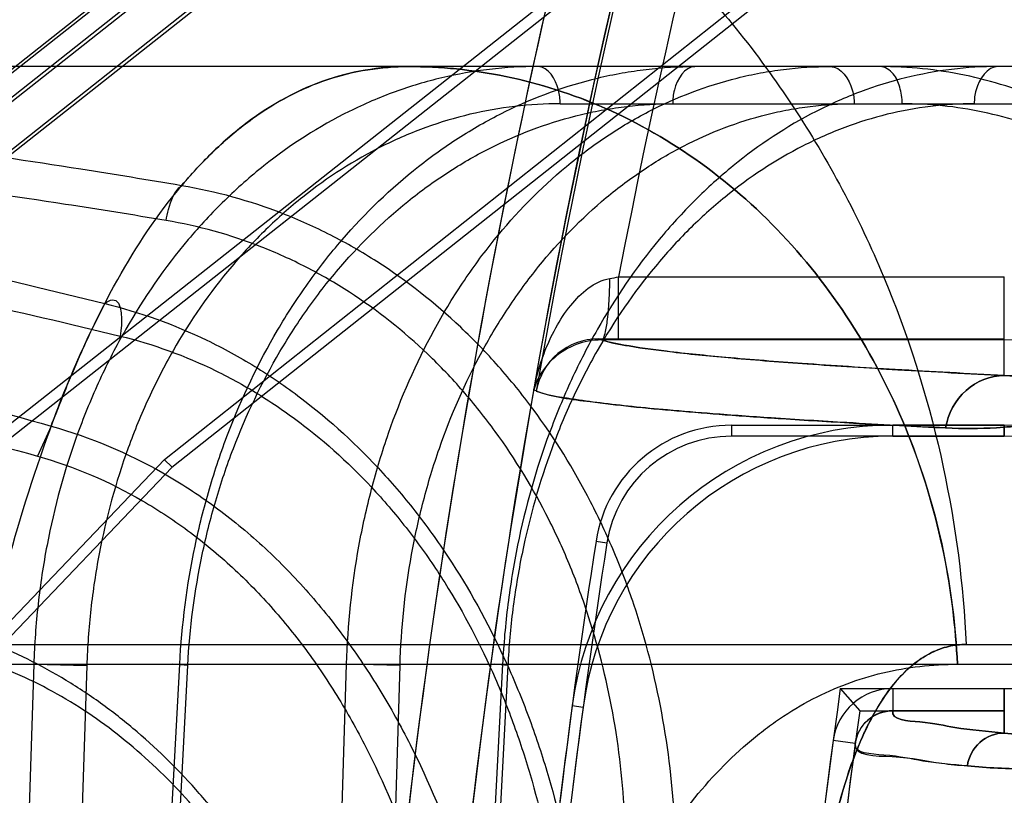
# Model space of a CAD drawing. Header units: millimetres. Extents: x 0 to 297, y 0 to 210.
# Tile 180 of 256: x 55.9543 to 56.009, y 160.061 to 160.1041. Entities that reach past the tile are written whole.
import ezdxf

# ---------------------------------------------------------------- set-up
doc = ezdxf.new("R2010")
doc.units = ezdxf.units.MM
doc.header["$LTSCALE"] = 16.335
doc.layers.get('0').update_dxf_attribs({"linetype": 'CONTINUOUS'})
for name, color, linetype in [('AXES_REF', 7, 'CONTINUOUS'), ('INTFCLR_1', 7, 'CONTINUOUS'), ('INTFCLR_144815', 7, 'CONTINUOUS'), ('INTFCLR_72935', 7, 'CONTINUOUS')]:
    doc.layers.add(name, color=color, linetype=linetype)

msp = doc.modelspace()

# ---------------------------------------------------------------- linework, layer by layer
at = {"color": 7, "linetype": 'Continuous'}
for radius in [6.787079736, 6.7865, 6.743039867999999]:
    msp.add_circle((57.4637311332, 154.7114782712), radius, dxfattribs=at)
msp.add_arc((57.4637311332, 154.7114782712), 6.72, 278.2771290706, 261.7228709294, dxfattribs=at)
at = {"layer": 'AXES_REF', "color": 9, "linetype": 'Continuous'}
msp.add_circle((57.4637311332, 154.7114782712), 6.191158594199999, dxfattribs=at)
at = {"layer": 'INTFCLR_1', "color": 9, "linetype": 'Continuous'}
for p, q in [((55.9935377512, 160.1324274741), (55.9144727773, 160.0700077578)), ((55.9166415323, 160.0672606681), (55.9883169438, 160.1238465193)), ((55.987549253, 160.0863043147), (55.987549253, 160.0898037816)), ((55.987549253, 160.0898037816), (56.0089543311, 160.0898037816)), ((56.0089543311, 160.0843347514), (56.0089543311, 160.0898037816)), ((56.0089543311, 160.0863043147), (55.9866083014, 160.0863053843)), ((56.0027610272, 160.0809619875), (56.0027610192, 160.0815744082)), ((56.0089543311, 160.0809619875), (56.0089543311, 160.0815744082)), ((56.0027610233, 160.0669619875), (56.0027611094, 160.0657276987)), ((56.0089543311, 160.0669619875), (56.0089543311, 160.064492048)), ((55.9849731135, 160.0660095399), (55.9855801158, 160.0659282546)), ((56.00067961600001, 160.0639062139), (55.9994562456, 160.0640700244))]:
    msp.add_line(p, q, dxfattribs=at)
at = {"layer": 'INTFCLR_1', "color": 6, "linetype": 'Continuous'}
for p, q in [((55.9241674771, 160.0760888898), (55.9941246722, 160.1313182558)), ((56.0027996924, 160.1203298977), (55.929030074, 160.0620907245)), ((55.9296152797, 160.0617724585), (56.003179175, 160.1198492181)), ((56.0089543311, 160.0815744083), (56.00276102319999, 160.0815744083)), ((56.0027610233, 160.0809619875), (56.0089543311, 160.0809619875)), ((56.00276106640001, 160.0669619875), (56.0089543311, 160.0669619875)), ((56.0089543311, 160.0657276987), (56.00276106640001, 160.0657276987))]:
    msp.add_line(p, q, dxfattribs=at)
at = {"layer": 'INTFCLR_1', "color": 7, "linetype": 'Continuous'}
msp.add_line((55.9829954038, 160.0839840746), (55.98283970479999, 160.0835287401), dxfattribs=at)
at = {"layer": 'INTFCLR_1', "color": 9, "linetype": 'Continuous'}
for centre, radius, start, end in [((56.3995354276, 160.0104782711), 0.4230504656, 136.3898582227, 175.7650415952), ((56.3995354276, 160.0104782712), 0.4265594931, 164.5870752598, 175.7650421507), ((56.0089543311, 160.1073643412), 0.0210600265, 269.9999999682, 346.0686236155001), ((55.9695006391, 160.1904858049), 0.1022869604, 279.8859936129, 280.1630955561)]:
    msp.add_arc(centre, radius, start, end, dxfattribs=at)
at = {"layer": 'INTFCLR_1', "color": 6, "linetype": 'Continuous'}
for centre, radius, start, end in [((56.3995354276, 160.0104782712), 0.4195535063, 137.2913519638, 169.1014109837), ((56.0089543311, 160.1073643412), 0.025789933, 269.9999998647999, 346.0686237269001), ((56.0089543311, 160.1073643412), 0.0264023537, 269.9999994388, 346.06862695), ((56.0089543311, 160.1073643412), 0.0404023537, 269.9999996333, 346.0686219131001), ((56.00276125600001, 160.0636274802), 0.017946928, 90.00074333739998, 172.3727387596), ((56.00276125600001, 160.0636274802), 0.0173345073, 90.00077120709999, 172.3727370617), ((56.00276125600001, 160.0636274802), 0.0033345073, 90.00400913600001, 172.3727169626), ((56.3995354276, 160.0104782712), 0.4182650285, 172.3705563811, 176.8687990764), ((56.3995354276, 160.0104782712), 0.4176526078, 172.3705531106, 176.9483409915), ((56.00276125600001, 160.0636274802), 0.0021002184, 90.00399934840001, 172.3734033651), ((56.3995354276, 160.0104782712), 0.4036526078, 172.3704771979, 183.9851791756), ((56.3995354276, 160.0104782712), 0.402418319, 172.3704773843, 183.986556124)]:
    msp.add_arc(centre, radius, start, end, dxfattribs=at)
at = {"layer": 'INTFCLR_1', "color": 9, "linetype": 'Continuous'}
for points, knots in [([(56.0325466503, 160.1015121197), (56.03237917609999, 160.1008369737), (56.0319963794, 160.0995164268), (56.03128436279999, 160.0976239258), (56.0304704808, 160.0958691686), (56.0295846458, 160.0942670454), (56.02865480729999, 160.092821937), (56.0274175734, 160.0911404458), (56.0253163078, 160.0887430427), (56.022195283, 160.0861073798), (56.018962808, 160.0842317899), (56.0165286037, 160.0831757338), (56.014310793, 160.0823963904), (56.0116559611, 160.0817455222), (56.0086031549, 160.0813837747), (56.00664041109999, 160.0813745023), (56.0056988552, 160.081421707)], [0, 0, 0, 0, 0.0574721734, 0.1134588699, 0.1669071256, 0.21714495, 0.2645975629, 0.308783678, 0.3895302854, 0.5274907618, 0.6441227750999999, 0.6969373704, 0.7465491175, 0.8382128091, 0.9221094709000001, 1, 1, 1, 1]), ([(56.0321836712, 160.1016021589), (56.0320387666, 160.1010180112), (56.03170724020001, 160.0998755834), (56.0310903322, 160.098238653), (56.0303845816, 160.0967212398), (56.0296163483, 160.0953363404), (56.0288097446, 160.0940877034), (56.0277368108, 160.0926358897), (56.0263672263, 160.0910815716), (56.0246774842, 160.0895297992), (56.0225500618, 160.087920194), (56.02040892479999, 160.0866895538), (56.0183019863, 160.0857886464), (56.01638440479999, 160.0851257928), (56.0140904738, 160.0845780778), (56.0114565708, 160.0842836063), (56.0097651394, 160.0842879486), (56.0089543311, 160.0843347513)], [0, 0, 0, 0, 0.0575499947, 0.1136075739, 0.1671162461, 0.2174278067, 0.2649257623, 0.3091535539, 0.3899605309, 0.4625751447, 0.5281544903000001, 0.6447761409, 0.6975023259, 0.7471185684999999, 0.8386452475, 0.9223402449, 1, 1, 1, 1]), ([(56.0527140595, 160.0965094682), (56.0523672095, 160.0951111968), (56.0515613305, 160.0924179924), (56.0500262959, 160.0886137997), (56.0482783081, 160.0851844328), (56.0463969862, 160.0821397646), (56.0444625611, 160.0794825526), (56.0419681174, 160.0765141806), (56.03941033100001, 160.0739869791), (56.0368322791, 160.0718469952), (56.0344500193, 160.0700725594), (56.031561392, 160.0682314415), (56.0281874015, 160.066486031), (56.0241587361, 160.0648031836), (56.01959169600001, 160.0634468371), (56.014662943, 160.0626460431), (56.01052202, 160.0624370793), (56.0080247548, 160.0625554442), (56.0069054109, 160.0626647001)], [0, 0, 0, 0, 0.06983020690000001, 0.1360165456, 0.1985856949, 0.2561722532, 0.3093207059, 0.3577512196, 0.4440024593, 0.4831205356, 0.5200948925, 0.5879287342, 0.6488908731, 0.7039975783, 0.7993757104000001, 0.8790225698, 0.9454860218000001, 1, 1, 1, 1]), ([(56.05248601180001, 160.0965660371), (56.0521564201, 160.0952372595), (56.0513903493, 160.0926779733), (56.0499307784, 160.0890633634), (56.0482684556, 160.0858053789), (56.04647914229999, 160.0829131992), (56.0446393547, 160.0803896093), (56.0422669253, 160.0775712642), (56.0398344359, 160.0751726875), (56.0373828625, 160.07314256), (56.0351174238, 160.0714598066), (56.03237131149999, 160.069715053), (56.0291636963, 160.0680627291), (56.0253352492, 160.0664719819), (56.020995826, 160.065193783), (56.0163153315, 160.0644466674), (56.0123847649, 160.0642606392), (56.0100160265, 160.0643846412), (56.0089543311, 160.0644920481)], [0, 0, 0, 0, 0.0698671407, 0.1360883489, 0.1986819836, 0.2562926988, 0.3094735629, 0.3579124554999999, 0.4441892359, 0.4833221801, 0.5202930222, 0.5881501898, 0.6490914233, 0.7042036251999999, 0.7995434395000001, 0.8791525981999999, 0.9455413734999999, 1, 1, 1, 1]), ([(55.98283970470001, 160.0835287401), (55.9829753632, 160.0842164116), (55.9833059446, 160.0853971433), (55.9840210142, 160.0869780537), (55.9850409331, 160.0885544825), (55.986197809, 160.0895670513), (55.9870621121, 160.0897176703)], [0, 0, 0, 0, 0.2695644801, 0.4697030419, 0.6625932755, 1, 1, 1, 1]), ([(55.9866082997, 160.0863053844), (55.9867085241, 160.0863187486), (55.9868290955, 160.0867688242), (55.9869523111, 160.087410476), (55.9870371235, 160.0885114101), (55.9870598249, 160.0893002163), (55.9870621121, 160.0897176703)], [0, 0, 0, 0, 0.0871661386, 0.309707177, 0.6401160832, 1, 1, 1, 1]), ([(55.9866083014, 160.0863053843), (55.9871032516, 160.0861506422), (55.9884155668, 160.0859061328), (55.9908266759, 160.0855867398), (55.99412433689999, 160.085269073), (55.9982966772, 160.0849476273), (56.0033374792, 160.084628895), (56.0069868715, 160.0844333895), (56.0089543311, 160.0843347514)], [0, 0, 0, 0, 0.06928541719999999, 0.1776589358, 0.3252045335, 0.5117163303, 0.7368032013, 1, 1, 1, 1]), ([(56.0056988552, 160.081421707), (56.00582809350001, 160.0822004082), (56.00660360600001, 160.0837008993), (56.0081935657, 160.0843301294), (56.0089543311, 160.0843347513)], [0, 0, 0, 0, 0.5092164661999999, 1, 1, 1, 1]), ([(56.0056988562, 160.0814217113), (56.0038733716, 160.0815132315), (56.0006447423, 160.0816853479), (55.9963361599, 160.0819505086), (55.9930155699, 160.0821866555), (55.9904431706, 160.0823969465), (55.9883630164, 160.0825963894), (55.9865925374, 160.0827883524), (55.9847718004, 160.0830582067), (55.983503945, 160.083233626), (55.98283970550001, 160.0835287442)], [0, 0, 0, 0, 0.2385487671, 0.4219735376, 0.5633767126, 0.6730318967, 0.7587781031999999, 0.8362030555, 0.9051367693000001, 1, 1, 1, 1]), ([(56.0027611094, 160.0657276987), (56.0026861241, 160.0651891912), (56.0046688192, 160.0651438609), (56.0063455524, 160.0647127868), (56.0080406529, 160.0645812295), (56.0089543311, 160.064492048)], [0, 0, 0, 0, 0.2565760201, 0.5667820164, 1, 1, 1, 1]), ([(56.0069054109, 160.0626647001), (56.00696961, 160.0631517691), (56.0074594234, 160.0641084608), (56.0084681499, 160.064490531), (56.0089543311, 160.0644920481)], [0, 0, 0, 0, 0.5026078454, 1, 1, 1, 1]), ([(56.00690541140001, 160.062664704), (56.0060827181, 160.0627450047), (56.00441604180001, 160.062875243), (56.0027534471, 160.0633109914), (56.000603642, 160.0633390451), (56.0006796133, 160.0639061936)], [0, 0, 0, 0, 0.3881437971, 0.7313082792, 1, 1, 1, 1])]:
    msp.add_open_spline(points, degree=3, knots=knots, dxfattribs=at)
at = {"layer": 'INTFCLR_1', "color": 7, "linetype": 'Continuous'}
msp.add_open_spline([(55.9866082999, 160.0863053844), (55.9863586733, 160.0863067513), (55.9856441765, 160.0862381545), (55.9840791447, 160.0856589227), (55.9830779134, 160.0844339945), (55.98283970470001, 160.0835287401)], degree=3, knots=[0, 0, 0, 0, 0.1514361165, 0.4321406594, 1, 1, 1, 1], dxfattribs=at)
at = {"layer": 'INTFCLR_144815', "color": 9, "linetype": 'Continuous'}
for p, q in [((56.7755772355, 160.1014782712), (55.9490826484, 160.1014782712)), ((55.9843099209, 160.0994149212), (56.0252226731, 160.0994149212)), ((55.9560591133, 160.0815217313), (55.9553066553, 160.0798575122)), ((55.8717420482, 160.0694090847), (56.86227402, 160.0694090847)), ((55.9182016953, 160.0683100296), (56.80139558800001, 160.0683100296)), ((55.9550973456, 160.0683100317), (55.952781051, 159.9964782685)), ((55.9550973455, 160.0683100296), (55.9580421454, 160.0682367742)), ((55.9580421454, 160.0682367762), (55.9557253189, 159.9964782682)), ((55.9593982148, 159.9964782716), (55.9631968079, 160.0683100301)), ((55.95985034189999, 159.9964782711), (55.9636420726, 160.0682367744)), ((55.9636420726, 160.0682367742), (55.9627971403, 160.0683034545)), ((55.9703086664, 159.9964782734), (55.972453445, 160.0683100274)), ((55.9754211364, 160.0682367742), (55.9724534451, 160.0683100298)), ((55.9732754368, 159.996478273), (55.9754211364, 160.0682367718)), ((55.9811113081, 160.0683100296), (55.9773821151, 159.9964782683)), ((55.9814028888, 160.0682367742), (55.9776806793, 159.9964782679)), ((55.9814028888, 160.0682367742), (55.9806622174, 160.0683074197))]:
    msp.add_line(p, q, dxfattribs=at)
at = {"layer": 'INTFCLR_144815', "color": 7, "linetype": 'Continuous'}
for points, knots in [([(55.9577207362, 160.5484094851), (55.9573659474, 160.5484164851), (55.95724668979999, 160.5472775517), (55.9571327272, 160.5463138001), (55.957103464, 160.5450551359), (55.9571036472, 160.5438616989), (55.9571290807, 160.5426153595), (55.9571721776, 160.5413374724), (55.9572384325, 160.5398541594), (55.9573154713, 160.5384399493), (55.9573997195, 160.5370632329), (55.957476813, 160.5358940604), (55.9575626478, 160.5346694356), (55.9576575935, 160.5333817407), (55.9577702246, 160.5319246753), (55.9579041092, 160.5302691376), (55.95805536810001, 160.5284761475), (55.95822602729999, 160.5265266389), (55.9584186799, 160.5243986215), (55.95863490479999, 160.5220853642), (55.9588778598, 160.5195591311), (55.95915402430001, 160.5167618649), (55.9594670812, 160.5136709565), (55.95981581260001, 160.5103075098), (55.9602056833, 160.5066260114), (55.9606585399, 160.5024357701), (55.9611604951, 160.4978829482), (55.9617193, 160.4929038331), (55.9623458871, 160.487410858), (55.9630753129, 160.4811189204), (55.9638984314, 160.4741285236), (55.964835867, 160.4662804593), (55.96589819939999, 160.4575080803), (55.9671270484, 160.4474938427), (55.9685232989, 160.4362561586), (55.9701180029, 160.423570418), (55.97192750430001, 160.4093320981), (55.9739283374, 160.3937471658), (55.9761187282, 160.3768399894), (55.9784608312, 160.3589082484), (55.9809729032, 160.3398151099), (55.98361721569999, 160.31984771), (55.9863868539, 160.2990559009), (55.9892646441, 160.2775644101), (55.9922720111, 160.2552102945), (55.9954286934, 160.2318470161), (55.9987131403, 160.2076350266), (56.0020813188, 160.182896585), (56.0055198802, 160.1577250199), (56.00905839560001, 160.1319013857), (56.01274949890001, 160.105042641), (56.0152662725, 160.0867803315), (56.0165568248, 160.0774282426)], [0, 0, 0, 0, 0.002241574, 0.0047132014, 0.0072224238, 0.0098766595, 0.0123398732, 0.0150736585, 0.0179599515, 0.0217167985, 0.0240207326, 0.0266725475, 0.029118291, 0.0317754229, 0.0348287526, 0.0383497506, 0.0422672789, 0.04619496, 0.0507115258, 0.0557645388, 0.0608710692, 0.06674290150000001, 0.0735202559, 0.0804956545, 0.0881030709, 0.09690564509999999, 0.1071187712, 0.1170366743, 0.1285552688, 0.1420419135, 0.1570478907, 0.1730174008, 0.1919691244, 0.2128662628, 0.236750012, 0.2635013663, 0.293630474, 0.3274143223, 0.3627565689, 0.4013226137, 0.4416480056, 0.4844039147, 0.5285543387, 0.5741462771, 0.6213734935, 0.6710334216, 0.7230689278, 0.7757171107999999, 0.8287434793, 0.8835499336, 0.9403646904, 1, 1, 1, 1]), ([(56.0165568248, 160.0774282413), (56.015380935, 160.0859465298), (56.0131762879, 160.1019439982), (56.010072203, 160.1245136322), (56.0073440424, 160.1443967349), (56.0049321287, 160.1620127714), (56.0027842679, 160.1777323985), (56.0008682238, 160.1917824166), (55.9991366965, 160.2045018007), (55.9975518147, 160.21616449), (55.9961051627, 160.2268291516), (55.9948046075, 160.2364332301), (55.9936545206, 160.2449395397), (55.99262913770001, 160.2525343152), (55.99171385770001, 160.2593228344), (55.99089973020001, 160.2653695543), (55.9901738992, 160.2707669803), (55.9895224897, 160.2756162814), (55.988941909, 160.27994259), (55.9884142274, 160.283878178), (55.9879431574, 160.2873943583), (55.9875217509, 160.2905421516), (55.9871399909, 160.293395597), (55.986793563, 160.2959864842), (55.98647750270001, 160.298351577), (55.986192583, 160.3004846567), (55.9859317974, 160.3024379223), (55.985692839, 160.3042284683), (55.9854745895, 160.3058644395), (55.9852673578, 160.3074183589), (55.9850736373, 160.3088714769), (55.9848348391, 160.3106633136), (55.9846657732, 160.3119323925), (55.9845498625, 160.3128029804)], [0, 0, 0, 0, 0.1086009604, 0.2039477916, 0.2877238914, 0.3620651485, 0.4285031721, 0.4880977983, 0.5411506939, 0.5906228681, 0.6367442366, 0.6770723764, 0.71302358, 0.7451511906, 0.7738599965, 0.7995341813, 0.8222066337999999, 0.8426397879, 0.8613279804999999, 0.8773350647, 0.892788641, 0.9061319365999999, 0.9174444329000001, 0.9291470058, 0.9391444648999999, 0.9475796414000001, 0.9563257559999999, 0.9640319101, 0.9703936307, 0.9771701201, 0.9838307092, 0.9889079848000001, 1, 1, 1, 1])]:
    msp.add_open_spline(points, degree=3, knots=knots, dxfattribs=at)
at = {"layer": 'INTFCLR_144815', "color": 9, "linetype": 'Continuous'}
for points, knots in [([(55.9557372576, 160.1224782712), (55.9553508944, 160.1224782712), (55.9544708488, 160.1221636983), (55.9534027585, 160.1210103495), (55.95262443, 160.1196445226), (55.9520038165, 160.1182387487), (55.9513230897, 160.1164095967), (55.9505323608, 160.1136924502), (55.9496866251, 160.1099251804), (55.9490586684, 160.1063684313), (55.9486490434, 160.1036355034), (55.9484148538, 160.1019337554), (55.9480554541, 160.0991623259), (55.94756749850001, 160.0947527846), (55.9470271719, 160.0885379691), (55.94669856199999, 160.0836272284), (55.9465049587, 160.0801868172), (55.9463793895, 160.0777700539), (55.9461808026, 160.0734224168), (55.9459655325, 160.0670590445), (55.945837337, 160.0605753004), (55.9457840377, 160.0552463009), (55.9457646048, 160.0497701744), (55.9457892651, 160.0456383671), (55.9458227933, 160.0428744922)], [0, 0, 0, 0, 0.0141696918, 0.0322450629, 0.0566277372, 0.0716000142, 0.0885734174, 0.1281693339, 0.1752635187, 0.23012205, 0.2605881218, 0.2766094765, 0.2931202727, 0.3630793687, 0.4392923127, 0.5218901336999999, 0.54356936, 0.5656673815, 0.6106430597, 0.703181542, 0.7991653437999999, 0.8484703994, 0.8986287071, 1, 1, 1, 1]), ([(55.9458227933, 160.0428744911), (55.9457895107, 160.0456176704), (55.9457568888, 160.0510454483), (55.945809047, 160.0590992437), (55.945937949, 160.0656963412), (55.9460941, 160.0708607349), (55.9462801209, 160.0757948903), (55.94657034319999, 160.0816926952), (55.94695058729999, 160.0874064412), (55.9473063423, 160.0917499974), (55.9476772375, 160.0957406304), (55.94818677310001, 160.1003536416), (55.9487931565, 160.1047049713), (55.9493256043, 160.1078802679), (55.9498468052, 160.1106370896), (55.9505246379, 160.1136639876), (55.9514300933, 160.1167758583), (55.9522720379, 160.1189289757), (55.9529947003, 160.1202953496), (55.9536418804, 160.121267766), (55.9544675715, 160.1221624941), (55.9553505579, 160.1224782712), (55.9557372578, 160.1224782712)], [0, 0, 0, 0, 0.1006106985, 0.199055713, 0.2953636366, 0.342590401, 0.3885395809, 0.4764458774, 0.5591383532, 0.5985355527, 0.6362718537, 0.7061191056, 0.7687234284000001, 0.7973639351, 0.8241873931, 0.8716144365, 0.9110602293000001, 0.9429569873, 0.9561975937, 0.9676399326, 0.9858181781, 1, 1, 1, 1]), ([(55.9557372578, 160.1224782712), (55.9587674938, 160.1224782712), (55.965033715, 160.121866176), (55.9743085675, 160.1190295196), (55.9832414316, 160.1141335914), (55.99126300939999, 160.10729829), (55.9978818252, 160.098878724), (56.0027694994, 160.0894018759), (56.0058086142, 160.0794689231), (56.0066835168, 160.0727132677), (56.0068417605, 160.0694090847)], [0, 0, 0, 0, 0.1120066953, 0.2310131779, 0.3561439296, 0.4858595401, 0.6179059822, 0.7494999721, 0.8777274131, 1, 1, 1, 1]), ([(55.9830757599, 160.1014782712), (55.98128578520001, 160.1014782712), (55.9785786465, 160.1011574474), (55.975553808, 160.1002498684), (55.9738537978, 160.0995788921), (55.9713165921, 160.098408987), (55.9685133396, 160.0966063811), (55.9660140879, 160.0943961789), (55.96464603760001, 160.092994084), (55.96264878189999, 160.0907379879), (55.960906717, 160.0882192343), (55.9594409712, 160.0855190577), (55.95851499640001, 160.0836217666), (55.95708896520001, 160.0801538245), (55.9560902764, 160.0764974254), (55.9555403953, 160.0732808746), (55.9552528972, 160.071082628), (55.9551338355, 160.0694204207), (55.9550973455, 160.0683100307)], [0, 0, 0, 0, 0.112209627, 0.1688776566, 0.1976712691, 0.2267084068, 0.3439814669, 0.4046494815, 0.4356206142, 0.4667234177, 0.5935097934, 0.626212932, 0.6593247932, 0.7258042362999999, 0.8610544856, 0.8956691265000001, 0.9303544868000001, 1, 1, 1, 1]), ([(55.95605911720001, 160.0815215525), (55.9562349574, 160.0819956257), (55.95729901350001, 160.084776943), (55.9594190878, 160.0894179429), (55.962225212, 160.0936722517), (55.96424633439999, 160.0959558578), (55.9655168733, 160.0972324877), (55.96774020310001, 160.0990941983), (55.9712727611, 160.1009852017), (55.9743784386, 160.1014782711), (55.975885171, 160.1014782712)], [0, 0, 0, 0, 0.050723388, 0.2987433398, 0.5104880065, 0.55853659, 0.6045091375, 0.6910612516, 0.8488498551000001, 1, 1, 1, 1]), ([(55.9631968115, 160.0683100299), (55.9633117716, 160.0705097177), (55.9637355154, 160.0737928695), (55.9646678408, 160.077519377), (55.9653216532, 160.0795986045), (55.96640412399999, 160.082611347), (55.9680023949, 160.0859630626), (55.9699951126, 160.0890407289), (55.9712265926, 160.0906877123), (55.9731187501, 160.0929912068), (55.9752552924, 160.0950595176), (55.97759699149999, 160.0968097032), (55.9791756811, 160.0978673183), (55.982006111, 160.0994587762), (55.98506062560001, 160.1005749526), (55.9877375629, 160.1011323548), (55.9895281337, 160.1013978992), (55.9908840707, 160.1014782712), (55.9917857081, 160.1014782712)], [0, 0, 0, 0, 0.1372745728, 0.2052346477, 0.2392207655, 0.273064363, 0.40473724, 0.4693064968, 0.5013235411, 0.5328440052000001, 0.6550896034, 0.6851375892, 0.7150081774, 0.7734496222, 0.8872400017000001, 0.9156027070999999, 0.9438087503, 1, 1, 1, 1]), ([(55.9758851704, 160.1014782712), (55.9742781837, 160.1014782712), (55.9709377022, 160.1009093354), (55.9676106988, 160.0989788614), (55.9655835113, 160.0972725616), (55.96444683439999, 160.0961760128), (55.9637022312, 160.0953469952), (55.96329735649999, 160.0948633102)], [0, 0, 0, 0, 0.3287889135, 0.6771462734, 0.7722571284, 0.8709440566, 1, 1, 1, 1]), ([(55.972453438, 160.068310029), (55.9725204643, 160.0705053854), (55.9728616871, 160.0737834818), (55.9736860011, 160.0775166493), (55.9742742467, 160.0795972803), (55.9752534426, 160.0826023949), (55.9767205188, 160.0859513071), (55.9785813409, 160.089037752), (55.9797345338, 160.0906864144), (55.98150401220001, 160.0929834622), (55.9835175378, 160.0950537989), (55.9857415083, 160.0968089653), (55.9872381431, 160.0978660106), (55.9899257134, 160.0994561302), (55.9928463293, 160.1005747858), (55.9954115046, 160.1011323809), (55.9971294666, 160.101398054), (55.9984320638, 160.1014782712), (55.9992984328, 160.1014782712)], [0, 0, 0, 0, 0.1400985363, 0.2092020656, 0.2436857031, 0.277971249, 0.4108016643, 0.4755818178, 0.5076100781, 0.5390793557, 0.6605405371, 0.6902617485, 0.7197591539, 0.7773480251, 0.8891702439, 0.9170270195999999, 0.9447376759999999, 1, 1, 1, 1]), ([(56.0063533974, 160.0683100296), (56.0062591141, 160.0703738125), (56.0057391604, 160.074587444), (56.003932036, 160.0807878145), (56.0010251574, 160.0867056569), (55.99708616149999, 160.0919680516), (55.9923062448, 160.0962460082), (55.9869782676, 160.0993144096), (55.9822860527, 160.1008208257), (55.9790224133, 160.1013201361), (55.97721676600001, 160.1014560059), (55.9763264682, 160.1014782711), (55.9758851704, 160.1014782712)], [0, 0, 0, 0, 0.1249260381, 0.2555252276, 0.3887896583, 0.5214499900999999, 0.6505625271, 0.7739873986, 0.8905463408, 0.9461740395, 0.9733149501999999, 1, 1, 1, 1]), ([(55.975885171, 160.1014782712), (55.9767757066, 160.1014782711), (55.9785884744, 160.1013855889), (55.98228732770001, 160.100817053), (55.9869801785, 160.0993147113), (55.9923061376, 160.0962455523), (55.9970861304, 160.0919686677), (56.0010254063, 160.0867036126), (56.0048404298, 160.0789462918), (56.00616117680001, 160.0725175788), (56.0063533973, 160.0683100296)], [0, 0, 0, 0, 0.0538964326, 0.1096244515, 0.2261806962, 0.349711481, 0.4789348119, 0.6117089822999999, 0.7450877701, 1, 1, 1, 1]), ([(56.0086079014, 160.1014782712), (56.0068854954, 160.1014782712), (56.00427469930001, 160.1011543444), (56.0013637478, 160.1002485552), (55.99972146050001, 160.099578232), (55.99725494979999, 160.0984036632), (55.9945289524, 160.0965966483), (55.9920967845, 160.0943937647), (55.9907581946, 160.0929931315), (55.9887930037, 160.0907315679), (55.9870746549, 160.0882136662), (55.98561791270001, 160.0855185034), (55.984691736, 160.0836206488), (55.9832542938, 160.0801512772), (55.98222533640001, 160.0764975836), (55.9816343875, 160.0732811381), (55.9813152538, 160.0710834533), (55.9811682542, 160.0694210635), (55.981111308, 160.0683100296)], [0, 0, 0, 0, 0.1091978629, 0.1646839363, 0.1929779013, 0.2215829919, 0.3378362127, 0.398393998, 0.4294053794, 0.4606082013, 0.5883152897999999, 0.6213567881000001, 0.6548436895, 0.7221509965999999, 0.8592379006, 0.8943221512, 0.9294697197, 1, 1, 1, 1]), ([(55.9843099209, 160.0994149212), (55.9843072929, 160.0996710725), (55.984241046, 160.1004594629), (55.9836525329, 160.1014782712), (55.9830757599, 160.1014782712)], [0, 0, 0, 0, 0.3075437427, 1, 1, 1, 1]), ([(55.9917857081, 160.1014782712), (55.9912089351, 160.1014782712), (55.9906204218, 160.100459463), (55.9905541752, 160.0996710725), (55.9905515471, 160.0994149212)], [0, 0, 0, 0, 0.6924562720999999, 1, 1, 1, 1]), ([(55.9992984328, 160.1014782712), (55.9998932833, 160.1014782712), (56.0005437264, 160.1004848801), (56.0006169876, 160.0996713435), (56.0006198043, 160.0994149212)], [0, 0, 0, 0, 0.6987650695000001, 1, 1, 1, 1]), ([(56.0032885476, 160.0994149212), (56.0032853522, 160.0997263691), (56.0031988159, 160.1003123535), (56.0028586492, 160.1011092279), (56.0023349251, 160.1014782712), (56.0020543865, 160.1014782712)], [0, 0, 0, 0, 0.3608967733, 0.6749371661, 1, 1, 1, 1]), ([(56.0086079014, 160.1014782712), (56.0080130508, 160.1014782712), (56.0073626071, 160.1004848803), (56.0072893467, 160.0996713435), (56.0072865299, 160.0994149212)], [0, 0, 0, 0, 0.6987651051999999, 1, 1, 1, 1]), ([(55.9843099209, 160.0994149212), (55.9826283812, 160.0994149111), (55.9800852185, 160.0991135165), (55.9772439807, 160.0982600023), (55.9756471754, 160.0976294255), (55.9732640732, 160.0965297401), (55.9706312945, 160.0948353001), (55.9682845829, 160.0927576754), (55.9670001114, 160.0914397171), (55.9651247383, 160.089319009), (55.9634896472, 160.0869512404), (55.96211408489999, 160.0844132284), (55.9612450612, 160.0826297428), (55.95990687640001, 160.0793697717), (55.9589707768, 160.0759327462), (55.9584557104, 160.0729093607), (55.9581867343, 160.0708429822), (55.9580758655, 160.0692805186), (55.9580421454, 160.0682367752)], [0, 0, 0, 0, 0.1121878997, 0.1688416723, 0.1976274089, 0.2266570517, 0.343905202, 0.4045627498, 0.4355295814, 0.4666289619, 0.5934110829, 0.6261162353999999, 0.6592317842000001, 0.7257227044, 0.8610051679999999, 0.8956305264, 0.9303278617, 1, 1, 1, 1]), ([(55.9636420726, 160.0682367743), (55.9637513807, 160.0703045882), (55.9641516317, 160.0733908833), (55.9650308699, 160.0768935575), (55.96564686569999, 160.0788480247), (55.9666666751, 160.0816801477), (55.9681716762, 160.0848309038), (55.9700477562, 160.0877236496), (55.971207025, 160.0892717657), (55.9729880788, 160.091437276), (55.97499905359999, 160.0933813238), (55.9772025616, 160.0950264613), (55.97868806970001, 160.0960206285), (55.9813513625, 160.0975165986), (55.9842251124, 160.0985656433), (55.9867434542, 160.0990898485), (55.98842787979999, 160.0993394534), (55.9897033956, 160.0994149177), (55.9905515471, 160.0994149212)], [0, 0, 0, 0, 0.1372191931, 0.2051575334, 0.239134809, 0.2729706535, 0.4046233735, 0.4691910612, 0.501209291, 0.5327320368, 0.6549971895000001, 0.6850516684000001, 0.7149290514, 0.7733847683, 0.887210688, 0.9155819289, 0.9437955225, 1, 1, 1, 1]), ([(55.9754211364, 160.068236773), (55.97548288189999, 160.070300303), (55.9758014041, 160.0733816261), (55.9765739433, 160.0768908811), (55.97712521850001, 160.078846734), (55.9780432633, 160.081671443), (55.9794196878, 160.0848192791), (55.9811659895, 160.0877207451), (55.982248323, 160.0892705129), (55.9839089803, 160.0914297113), (55.9857993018, 160.093375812), (55.9878875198, 160.0950257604), (55.98929283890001, 160.0960193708), (55.9918165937, 160.0975139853), (55.9945595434, 160.0985655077), (55.9969687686, 160.0990898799), (55.9985824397, 160.0993396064), (55.9998059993, 160.0994149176), (56.0006198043, 160.0994149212)], [0, 0, 0, 0, 0.1401554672, 0.2092802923, 0.2437732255, 0.2780669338, 0.4109187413, 0.4756998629, 0.5077268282, 0.5391939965, 0.6606353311, 0.6903498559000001, 0.7198403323, 0.7774136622, 0.8891993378, 0.9170477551, 0.9447508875, 1, 1, 1, 1]), ([(56.0072865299, 160.0994149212), (56.00566622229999, 160.0994149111), (56.0032101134, 160.099110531), (56.0004715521, 160.0982587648), (55.9989262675, 160.0976288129), (55.99660551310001, 160.0965248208), (55.9940403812, 160.0948262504), (55.9917512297, 160.092755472), (55.9904912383, 160.0914388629), (55.9886413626, 160.0893132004), (55.9870235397, 160.0869463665), (55.9856516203, 160.0844127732), (55.9847794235, 160.0826288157), (55.9834256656, 160.0793676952), (55.9824555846, 160.0759332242), (55.9818976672, 160.0729096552), (55.98159625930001, 160.0708438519), (55.9814570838, 160.0692811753), (55.9814028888, 160.0682367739)], [0, 0, 0, 0, 0.1092276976, 0.1647324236, 0.1930354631, 0.2216493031, 0.3379316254, 0.3985016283, 0.4295175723, 0.460723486, 0.5884330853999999, 0.6214715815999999, 0.6549537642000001, 0.7222477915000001, 0.8592953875, 0.8943666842, 0.9295004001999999, 1, 1, 1, 1]), ([(56.03018499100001, 160.0682367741), (56.0301365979, 160.0691592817), (56.0299773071, 160.0709991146), (56.0295508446, 160.0737297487), (56.0289394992, 160.0764103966), (56.0281488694, 160.0790212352), (56.0271840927, 160.0815428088), (56.0260518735, 160.0839570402), (56.0247605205, 160.0862476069), (56.0233184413, 160.0883984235), (56.0217363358, 160.0903946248), (56.0200246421, 160.0922209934), (56.018196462, 160.0938651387), (56.0162638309, 160.0953149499), (56.0142401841, 160.0965606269), (56.0121393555, 160.0975924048), (56.0099774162, 160.0984025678), (56.00777114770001, 160.0989858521), (56.00553674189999, 160.0993368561), (56.0040362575, 160.0994149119), (56.0032885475, 160.0994149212)], [0, 0, 0, 0, 0.0611914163, 0.1222153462, 0.1829330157, 0.2431697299, 0.3027654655, 0.3616159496, 0.4196421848, 0.4767773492, 0.5329717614, 0.5881802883, 0.6423889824, 0.6956352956, 0.7479993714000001, 0.7995680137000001, 0.850430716, 0.900683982, 0.9504712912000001, 1, 1, 1, 1]), ([(55.9632973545, 160.0948633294), (55.9614344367, 160.0951811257), (55.9538952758, 160.0964158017), (55.9463239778, 160.0974533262), (55.9406140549, 160.0981281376)], [0, 0, 0, 0, 0.2473764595, 1, 1, 1, 1]), ([(55.9624433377, 160.0929322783), (55.9605803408, 160.0932437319), (55.9530403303, 160.094453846), (55.94546942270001, 160.0954705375), (55.9397600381, 160.0961317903)], [0, 0, 0, 0, 0.2473483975, 1, 1, 1, 1]), ([(55.9624433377, 160.0929322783), (55.962473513, 160.0931382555), (55.96262258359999, 160.0938201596), (55.9628917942, 160.094567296), (55.9632973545, 160.0948633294)], [0, 0, 0, 0, 0.2930871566, 1, 1, 1, 1]), ([(55.9906677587, 160.059431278), (55.99056027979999, 160.061503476), (55.9900839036, 160.0656305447), (55.9887961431, 160.070665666), (55.9873396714, 160.0745335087), (55.9856131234, 160.0782408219), (55.9837357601, 160.0812826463), (55.9818757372, 160.08368468), (55.9805712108, 160.0852260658), (55.9781496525, 160.0877328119), (55.975406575, 160.0898924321), (55.9728812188, 160.0914264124), (55.971154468, 160.092362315), (55.9680425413, 160.0937608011), (55.9652072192, 160.0945452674), (55.9632973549, 160.0948633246)], [0, 0, 0, 0, 0.1287568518, 0.2569609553, 0.3213810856, 0.384983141, 0.5105637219, 0.5419689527, 0.5734721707, 0.6358190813, 0.7580421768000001, 0.7885404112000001, 0.8191369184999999, 0.8798569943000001, 1, 1, 1, 1]), ([(55.9359969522, 160.0933456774), (55.93795516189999, 160.092976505), (55.94566929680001, 160.0914666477), (55.95334143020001, 160.0897406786), (55.9590351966, 160.0883224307)], [0, 0, 0, 0, 0.2535103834, 1, 1, 1, 1]), ([(55.9879107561, 160.0593580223), (55.98783033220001, 160.0613286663), (55.9874239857, 160.0652490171), (55.9862559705, 160.0700350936), (55.9849171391, 160.0737060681), (55.9833228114, 160.0772168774), (55.981578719, 160.0800975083), (55.97984478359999, 160.0823712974), (55.9786288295, 160.083828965), (55.9763686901, 160.0861981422), (55.9738016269, 160.0882390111), (55.9714357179, 160.0896882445), (55.9698173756, 160.0905719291), (55.9668986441, 160.0918925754), (55.964236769, 160.0926326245), (55.9624433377, 160.0929322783)], [0, 0, 0, 0, 0.1298374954, 0.2586273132, 0.3231850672, 0.3868339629, 0.5122916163, 0.5436287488, 0.5750512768, 0.6372068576, 0.7589754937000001, 0.7893511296, 0.8198239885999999, 0.8802999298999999, 1, 1, 1, 1]), ([(55.9368509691, 160.0914449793), (55.93880907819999, 160.091083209), (55.9465218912, 160.0896038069), (55.9541943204, 160.0879123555), (55.9598892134, 160.0865221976)], [0, 0, 0, 0, 0.2535536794, 1, 1, 1, 1]), ([(55.9590351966, 160.0883224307), (55.9591497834, 160.0884326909), (55.9600714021, 160.0889107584), (55.9600218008, 160.0871950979), (55.9598892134, 160.0865221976)], [0, 0, 0, 0, 0.1882211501, 1, 1, 1, 1]), ([(55.95903520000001, 160.0883224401), (55.9585320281, 160.0873538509), (55.9577858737, 160.0857891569), (55.9568498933, 160.0835834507), (55.9553784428, 160.0798097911), (55.9533351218, 160.0732897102), (55.9517886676, 160.0664121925), (55.9508490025, 160.0612972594), (55.9502449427, 160.0576983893), (55.9492797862, 160.0510593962), (55.9484517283, 160.0432082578), (55.9479302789, 160.0361272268), (55.9476827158, 160.0318998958), (55.94736415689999, 160.0253717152), (55.94711242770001, 160.0153916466), (55.94718658, 160.006487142), (55.9472961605, 160.0019735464)], [0, 0, 0, 0, 0.0372726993, 0.0591480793, 0.081815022, 0.1755685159, 0.2921048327, 0.3223045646, 0.3531589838, 0.4167142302, 0.5513725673, 0.6226313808, 0.6591658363, 0.6959740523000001, 0.8458220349, 1, 1, 1, 1]), ([(55.9590351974, 160.0883224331), (55.9609831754, 160.0878523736), (55.9638476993, 160.086815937), (55.9673997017, 160.0848712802), (55.9707888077, 160.0825484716), (55.9734624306, 160.0800828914), (55.9755101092, 160.0777417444), (55.97682620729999, 160.0761017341), (55.97895213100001, 160.0730812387), (55.98071635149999, 160.0698133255), (55.9819762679, 160.0668963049), (55.9827531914, 160.0649139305), (55.983930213, 160.0613984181), (55.9851290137, 160.0562379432), (55.9856224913, 160.0520350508), (55.9857650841, 160.0499258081)], [0, 0, 0, 0, 0.1202040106, 0.1809468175, 0.2426366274, 0.3663086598, 0.3976274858, 0.4292047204, 0.4923997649, 0.6189828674, 0.6509543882, 0.6830001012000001, 0.7466739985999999, 0.8731875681, 1, 1, 1, 1]), ([(55.9318328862, 160.0877096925), (55.93390959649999, 160.087241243), (55.9420279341, 160.0853515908), (55.9500943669, 160.0832368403), (55.9560591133, 160.0815217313)], [0, 0, 0, 0, 0.2554058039, 1, 1, 1, 1]), ([(55.95988921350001, 160.0865221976), (55.9617168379, 160.0860760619), (55.9644038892, 160.0850934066), (55.9677285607, 160.0832462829), (55.9709004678, 160.0810405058), (55.9733971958, 160.0786988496), (55.9753011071, 160.0764729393), (55.9765259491, 160.0749116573), (55.9785036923, 160.0720324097), (55.9801363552, 160.0689186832), (55.9812918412, 160.0661369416), (55.9820048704, 160.0642415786), (55.9830815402, 160.0608725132), (55.9841629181, 160.0559170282), (55.9845777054, 160.0518818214), (55.9846911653, 160.0498525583)], [0, 0, 0, 0, 0.1191128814, 0.1793339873, 0.2405248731, 0.3633715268, 0.3945338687, 0.4259739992, 0.4889667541, 0.6154878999, 0.6475290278, 0.6796791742, 0.7436740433, 0.8713175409, 1, 1, 1, 1]), ([(55.9310804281, 160.0859217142), (55.9331570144, 160.085462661), (55.9412737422, 160.0836111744), (55.9493405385, 160.0815387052), (55.9553066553, 160.0798575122)], [0, 0, 0, 0, 0.255456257, 1, 1, 1, 1]), ([(55.9560591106, 160.0815217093), (55.9582204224, 160.0809217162), (55.961373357, 160.0795864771), (55.9651683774, 160.0771151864), (55.9678164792, 160.074933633), (55.97023421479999, 160.0724757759), (55.972409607, 160.0697839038), (55.9743385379, 160.0669002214), (55.97658426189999, 160.0628540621), (55.9781434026, 160.059099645), (55.9792151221, 160.0557923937), (55.9798649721, 160.0535665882), (55.98136774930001, 160.0474247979), (55.982019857, 160.0416858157), (55.9822670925, 160.0371075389)], [0, 0, 0, 0, 0.122251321, 0.1841550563, 0.2465049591, 0.3088365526, 0.3717560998, 0.4348594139, 0.4976795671, 0.6237574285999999, 0.6555254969, 0.6871647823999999, 0.7501096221, 1, 1, 1, 1]), ([(55.9553066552, 160.0798575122), (55.9573350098, 160.0792866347), (55.9602930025, 160.0780147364), (55.9638404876, 160.0756569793), (55.9663137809, 160.0735740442), (55.9685678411, 160.0712252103), (55.9705915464, 160.0686496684), (55.9723807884, 160.0658866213), (55.9744611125, 160.0619982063), (55.975891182, 160.0583880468), (55.976865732, 160.0552053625), (55.9774580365, 160.0530540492), (55.9788264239, 160.0470729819), (55.97937232, 160.0414914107), (55.97956749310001, 160.0370342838)], [0, 0, 0, 0, 0.1202423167, 0.1812239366, 0.2427342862, 0.3043443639, 0.3666795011, 0.4293621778, 0.4919378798, 0.6181093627, 0.650035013, 0.681882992, 0.7454161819, 1, 1, 1, 1]), ([(55.97965350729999, 160.0020125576), (55.9794737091, 160.0051199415), (55.97909189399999, 160.0113442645), (55.9783319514, 160.0206922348), (55.9771546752, 160.0300628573), (55.9755679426, 160.0378455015), (55.9739737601, 160.0432220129), (55.9728870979, 160.0462885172), (55.9716725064, 160.0493397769), (55.9699137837, 160.0530592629), (55.96779395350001, 160.0565894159), (55.965867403, 160.0592517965), (55.96379457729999, 160.0617722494), (55.9614867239, 160.0640732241), (55.9589426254, 160.0660879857), (55.956243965, 160.067889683), (55.9540468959, 160.0689773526), (55.9525325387, 160.0695509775)], [0, 0, 0, 0, 0.1216132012, 0.243647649, 0.3663864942, 0.4904425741, 0.5534431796, 0.5853358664, 0.6175277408, 0.68173217, 0.7458615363, 0.7780820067, 0.8100580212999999, 0.8733073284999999, 0.9049126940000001, 0.9367292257, 1, 1, 1, 1]), ([(55.9982190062, 160.0428744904), (55.9981844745, 160.0437884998), (55.9981450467, 160.0455979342), (55.9981761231, 160.0482838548), (55.9982776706, 160.0504832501), (55.9984062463, 160.0522041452), (55.9985617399, 160.0538506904), (55.9988077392, 160.0558205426), (55.9991336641, 160.0577238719), (55.9994396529, 160.0591692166), (55.9997618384, 160.060504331), (56.000207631, 160.0620515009), (56.00073566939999, 160.0634980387), (56.001198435, 160.0645498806), (56.0016604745, 160.0654801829), (56.0022714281, 160.0665103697), (56.0030838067, 160.0675579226), (56.0039528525, 160.0683808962), (56.00487577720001, 160.0689746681), (56.0058454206, 160.0693318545), (56.0065128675, 160.0694090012), (56.0068417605, 160.0694090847)], [0, 0, 0, 0, 0.091753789, 0.1815166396, 0.2694076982, 0.3125669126, 0.3546185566, 0.4353061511, 0.5116443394, 0.5482469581, 0.5834912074, 0.6494052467, 0.7096551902, 0.7377984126, 0.764641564, 0.8138270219, 0.85768374, 0.8972107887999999, 0.9333282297, 0.9670072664, 1, 1, 1, 1]), ([(56.0068417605, 160.0694090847), (56.0065131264, 160.0694089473), (56.0058475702, 160.0693322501), (56.00488260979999, 160.0689776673), (56.0031843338, 160.0678879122), (56.0018720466, 160.065995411), (56.00096770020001, 160.0640537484), (56.00054842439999, 160.0629848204), (56.0001332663, 160.0617920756), (55.9996677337, 160.0601801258), (55.9991999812, 160.0581051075), (55.99888275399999, 160.0562624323), (55.99866831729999, 160.0547046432), (55.99847840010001, 160.0530596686), (55.9982995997, 160.050938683), (55.9981982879, 160.0487755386), (55.9981612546, 160.046998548), (55.9981543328, 160.0451728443), (55.9981841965, 160.0437953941), (55.9982190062, 160.0428744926)], [0, 0, 0, 0, 0.0329952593, 0.06653992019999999, 0.1023576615, 0.2341585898, 0.2886102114, 0.3181527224, 0.3493214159, 0.415407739, 0.4864622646, 0.5627887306, 0.6030561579, 0.6443314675, 0.7290312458, 0.8167025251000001, 0.8617033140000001, 0.9074743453, 1, 1, 1, 1]), ([(55.9784645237, 160.0019369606), (55.97828919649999, 160.0050370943), (55.9779270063, 160.0112334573), (55.9772362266, 160.0205141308), (55.9761706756, 160.0297618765), (55.9747246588, 160.0374079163), (55.9732598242, 160.0426725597), (55.97225596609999, 160.0456599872), (55.9711381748, 160.0486218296), (55.9695113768, 160.052222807), (55.9675427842, 160.0556413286), (55.96574954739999, 160.0582152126), (55.9638210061, 160.0606428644), (55.9616675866, 160.0628585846), (55.95928755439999, 160.0647980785), (55.9567658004, 160.0665295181), (55.954706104, 160.0675752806), (55.9532849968, 160.0681261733)], [0, 0, 0, 0, 0.1248651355, 0.2496005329, 0.3741910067, 0.4990542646, 0.5620229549, 0.5937827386, 0.6257619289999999, 0.6893021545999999, 0.7524559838, 0.7840722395, 0.8153727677, 0.8770772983, 0.9078185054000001, 0.9387092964, 1, 1, 1, 1]), ([(55.9857650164, 160.0499258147), (55.9858300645, 160.0500981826), (55.9860860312, 160.0507667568), (55.9865474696, 160.0519065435), (55.98736377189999, 160.0537573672), (55.9888255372, 160.0566849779), (55.99117556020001, 160.0603746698), (55.9937493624, 160.0631532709), (55.9955725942, 160.0646348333), (55.9967602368, 160.0654935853), (55.9988809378, 160.0667643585), (56.0021803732, 160.0680022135), (56.0049641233, 160.0683092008), (56.0063533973, 160.0683100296)], [0, 0, 0, 0, 0.0187560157, 0.0728836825, 0.1251833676, 0.224679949, 0.4058705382, 0.5687625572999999, 0.6073438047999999, 0.6449671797, 0.7179054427, 0.8585486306, 1, 1, 1, 1])]:
    msp.add_open_spline(points, degree=3, knots=knots, dxfattribs=at)
at = {"layer": 'INTFCLR_144815', "color": 6, "linetype": 'Continuous'}
msp.add_open_spline([(56.03066588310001, 160.0683100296), (56.0306145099, 160.0693010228), (56.030443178, 160.0712846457), (56.02998022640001, 160.0742354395), (56.0293110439, 160.0771433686), (56.0284442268, 160.0799654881), (56.02739273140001, 160.0826711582), (56.0261685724, 160.0852429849), (56.0247749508, 160.0876788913), (56.0232199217, 160.0899636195), (56.0215200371, 160.0920740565), (56.0196923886, 160.093993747), (56.0177476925, 160.0957150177), (56.0156922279, 160.0972326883), (56.013544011, 160.0985324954), (56.0113244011, 160.0996030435), (56.0090592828, 160.1004364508), (56.0067576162, 160.1010340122), (56.0044200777, 160.1013967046), (56.0028448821, 160.1014782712), (56.0020543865, 160.1014782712)], degree=3, knots=[0, 0, 0, 0, 0.0617823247, 0.1238447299, 0.1858195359, 0.247403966, 0.3074912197, 0.3663888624, 0.4245774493, 0.4820469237, 0.5382776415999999, 0.5931090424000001, 0.6468783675, 0.699766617, 0.7519718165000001, 0.8029757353, 0.8529596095, 0.9020028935, 0.950783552, 1, 1, 1, 1], dxfattribs=at)
at = {"layer": 'INTFCLR_72935', "color": 9, "linetype": 'Continuous'}
for p, q in [((55.9143333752, 160.0700071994), (55.9936746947, 160.1328633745)), ((55.9884255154, 160.1242396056), (55.916506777, 160.0672637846)), ((56.0089543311, 160.0843347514), (56.0089543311, 160.0863643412)), ((55.9938195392, 160.0815744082), (55.9938195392, 160.0809619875)), ((56.0089543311, 160.0815744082), (56.0089543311, 160.0809619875)), ((55.9862986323, 160.0751388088), (55.9869036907, 160.0750441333)), ((56.0089543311, 160.064492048), (56.0089543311, 160.0669619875))]:
    msp.add_line(p, q, dxfattribs=at)
at = {"layer": 'INTFCLR_72935', "color": 6, "linetype": 'Continuous'}
for p, q in [((55.9954217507, 160.1326727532), (55.9220980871, 160.0745839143)), ((55.9623445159, 160.0796767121), (56.0136912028, 160.1203548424)), ((56.0142262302, 160.1199973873), (55.9627580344, 160.0792229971)), ((55.9864335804, 160.0863643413), (56.0089543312, 160.0863643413)), ((55.99381953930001, 160.0815744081), (56.0089543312, 160.0815744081)), ((56.0089543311, 160.0809619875), (55.9938195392, 160.0809619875)), ((55.9354693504, 160.0515482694), (55.9623445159, 160.0796767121)), ((55.9623280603, 160.0796636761), (55.9627744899, 160.0792360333)), ((55.9627580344, 160.0792229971), (55.9359121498, 160.0511252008)), ((55.99985428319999, 160.0669619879), (56.0089543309, 160.0669619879)), ((55.9998542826, 160.0669619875), (56.0009278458, 160.0657276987)), ((56.0009278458, 160.0657276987), (56.0089543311, 160.0657276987))]:
    msp.add_line(p, q, dxfattribs=at)
for centre, radius, start, end in [((56.3995354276, 160.0104782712), 0.4228972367, 136.3700789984, 170.0609962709), ((56.0089543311, 160.1073643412), 0.0264023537, 269.9999994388, 346.06862695), ((56.0089543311, 160.1073643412), 0.0404023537, 269.9999996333, 346.0686219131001), ((55.9864316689, 160.0828647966), 0.003499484, 89.9687043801, 170.037770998), ((55.9938195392, 160.0739619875), 0.0076124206, 89.9999993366, 171.1068505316), ((55.9938195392, 160.0739619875), 0.006999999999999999, 90.0000046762, 171.1068427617), ((56.3995354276, 160.0104782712), 0.4182650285, 171.1068503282, 175.1051770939), ((56.3995354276, 160.0104782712), 0.4176526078, 171.1068501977, 175.1051772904), ((56.3995354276, 160.0104782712), 0.4036526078, 171.956117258, 183.9851791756), ((56.3995354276, 160.0104782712), 0.402418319, 172.1087359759, 183.9865561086)]:
    msp.add_arc(centre, radius, start, end, dxfattribs=at)
at = {"layer": 'INTFCLR_72935', "color": 9, "linetype": 'Continuous'}
for centre, radius, start, end in [((56.3995354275, 160.0104782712), 0.426559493, 164.5322986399, 175.7650421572), ((56.3995354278, 160.0104782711), 0.423062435, 164.5322980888, 175.7650415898)]:
    msp.add_arc(centre, radius, start, end, dxfattribs=at)
for points, knots in [([(56.0056988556, 160.0814217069), (56.0066407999, 160.0813744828), (56.0086050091, 160.0813837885), (56.0116612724, 160.081746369), (56.0143208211, 160.0823988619), (56.01654226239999, 160.0831815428), (56.0183089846, 160.0839487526), (56.0201302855, 160.0849087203), (56.0219991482, 160.0860952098), (56.02390568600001, 160.0875520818), (56.0258400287, 160.0893420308), (56.0274102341, 160.0911316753), (56.0286455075, 160.0928083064), (56.0295793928, 160.0942580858), (56.030466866, 160.0958618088), (56.0312806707, 160.0976154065), (56.03199374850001, 160.0995090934), (56.0323776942, 160.1008309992), (56.0325466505, 160.1015121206)], [0, 0, 0, 0, 0.07790330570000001, 0.1618667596, 0.2536806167, 0.3034199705, 0.3562896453, 0.4126322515, 0.4733102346, 0.5389302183, 0.6105590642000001, 0.6906636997, 0.7351564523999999, 0.7824908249, 0.8330084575, 0.8864378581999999, 0.9420335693, 1, 1, 1, 1]), ([(56.0089543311, 160.0843347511), (56.0097654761, 160.084287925), (56.0114581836, 160.0842836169), (56.0140950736, 160.0845787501), (56.0163930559, 160.0851279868), (56.0183138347, 160.0857933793), (56.0198431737, 160.0864482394), (56.0214196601, 160.0872701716), (56.023039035, 160.0882887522), (56.0246914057, 160.0895419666), (56.026368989, 160.0910845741), (56.0277305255, 160.0926285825), (56.0288018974, 160.0940761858), (56.0296116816, 160.0953284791), (56.03038148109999, 160.0967148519), (56.0310870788, 160.0982312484), (56.0317050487, 160.0998692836), (56.0320375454, 160.1010128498), (56.0321836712, 160.1016021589)], [0, 0, 0, 0, 0.077684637, 0.1614602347, 0.2531489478, 0.3029013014, 0.3556901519, 0.4120655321, 0.4727178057, 0.538390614, 0.6100777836, 0.690278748, 0.7347779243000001, 0.7821808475, 0.8327613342, 0.8862761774, 0.9419483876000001, 1, 1, 1, 1]), ([(56.0069054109, 160.0626647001), (56.0080267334, 160.0625552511), (56.01052803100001, 160.0624369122), (56.01467255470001, 160.0626470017), (56.0195975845, 160.063448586), (56.0241533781, 160.0648019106), (56.0275757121, 160.0662302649), (56.0297218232, 160.0672798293), (56.0320531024, 160.068546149), (56.0351010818, 160.0704856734), (56.0381168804, 160.0728573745), (56.0405890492, 160.0751504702), (56.0425308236, 160.0771821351), (56.0444797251, 160.079504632), (56.04641256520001, 160.0821633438), (56.04828500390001, 160.085196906), (56.0500348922, 160.0886323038), (56.0515652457, 160.0924291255), (56.0523701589, 160.0951230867), (56.0527140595, 160.0965094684)], [0, 0, 0, 0, 0.0546088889, 0.1211683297, 0.2007950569, 0.2959181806, 0.3507413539, 0.380380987, 0.4116808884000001, 0.4792976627, 0.5552209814, 0.5972744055, 0.6426583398, 0.6913478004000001, 0.7441210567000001, 0.8018425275, 0.8639600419, 0.9307654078, 1, 1, 1, 1]), ([(56.0089543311, 160.0644920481), (56.01001786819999, 160.0643844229), (56.0123904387, 160.064260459), (56.0163244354, 160.0644475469), (56.0210014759, 160.0651954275), (56.0253301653, 160.0664708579), (56.02858324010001, 160.0678212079), (56.0306230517, 160.0688146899), (56.0328394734, 160.0700136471), (56.0357365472, 160.07185147), (56.0386044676, 160.0741008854), (56.0409550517, 160.0762766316), (56.0428019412, 160.0782051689), (56.0446553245, 160.0804101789), (56.0464938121, 160.082935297), (56.0482746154, 160.0858168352), (56.0499388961, 160.0890807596), (56.0513940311, 160.0926884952), (56.05215926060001, 160.0952485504), (56.05248601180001, 160.0965660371)], [0, 0, 0, 0, 0.0545518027, 0.1210381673, 0.2006278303, 0.2957140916, 0.3505402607, 0.3802099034, 0.4114671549, 0.4791025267, 0.5550208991, 0.5971000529, 0.6424803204, 0.6911977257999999, 0.7439878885, 0.8017400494, 0.8638847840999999, 0.9307288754, 1, 1, 1, 1]), ([(56.0089543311, 160.0843347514), (56.00693318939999, 160.0844360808), (56.0031937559, 160.0846367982), (55.9980439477, 160.0849644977), (55.9938158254, 160.0852955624), (55.9905136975, 160.0856201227), (55.9881542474, 160.0859495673), (55.9868894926, 160.0861972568), (55.98643358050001, 160.0863643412)], [0, 0, 0, 0, 0.2681825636, 0.4962761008, 0.6837856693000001, 0.8303069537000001, 0.9356518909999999, 1, 1, 1, 1]), ([(56.0089543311, 160.0843347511), (56.0081935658, 160.0843301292), (56.00660360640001, 160.083700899), (56.00582809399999, 160.0822004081), (56.0056988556, 160.0814217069)], [0, 0, 0, 0, 0.4907835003, 1, 1, 1, 1]), ([(55.9829850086, 160.0834701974), (55.9839361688, 160.0831196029), (55.98572282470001, 160.0829140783), (55.9883232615, 160.0825904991), (55.9908250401, 160.0823648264), (55.9936126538, 160.0821413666), (55.9968822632, 160.0819158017), (56.0009614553, 160.081668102), (56.0039966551, 160.0815070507), (56.0056988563, 160.0814217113)], [0, 0, 0, 0, 0.1332110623, 0.23301174, 0.3454000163, 0.4629640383, 0.6005957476, 0.7760353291, 1, 1, 1, 1]), ([(56.0089543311, 160.064492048), (56.0080403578, 160.0645812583), (56.0063449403, 160.06471285), (56.0046682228, 160.0651439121), (56.00268615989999, 160.0651894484), (56.0027611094, 160.0657276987)], [0, 0, 0, 0, 0.4333569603, 0.7435471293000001, 1, 1, 1, 1]), ([(56.0089543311, 160.0644920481), (56.0084681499, 160.064490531), (56.0074594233, 160.0641084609), (56.00696961, 160.0631517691), (56.0069054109, 160.0626647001)], [0, 0, 0, 0, 0.4973921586, 1, 1, 1, 1]), ([(56.0006796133, 160.0639061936), (56.0005830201, 160.0631850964), (56.00336550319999, 160.0632820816), (56.0049673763, 160.0628302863), (56.0064287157, 160.0627112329), (56.00690541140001, 160.062664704)], [0, 0, 0, 0, 0.3420214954, 0.7748365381, 1, 1, 1, 1])]:
    msp.add_open_spline(points, degree=3, knots=knots, dxfattribs=at)
at = {"layer": 'INTFCLR_72935', "color": 6, "linetype": 'Continuous'}
msp.add_open_spline([(56.0006796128, 160.0639061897), (56.0007450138, 160.0643944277), (56.00124967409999, 160.0653551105), (56.0022687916, 160.0657276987), (56.0027611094, 160.0657276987)], degree=3, knots=[0, 0, 0, 0, 0.5001426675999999, 1, 1, 1, 1], dxfattribs=at)

doc.saveas('drawing.dxf')
